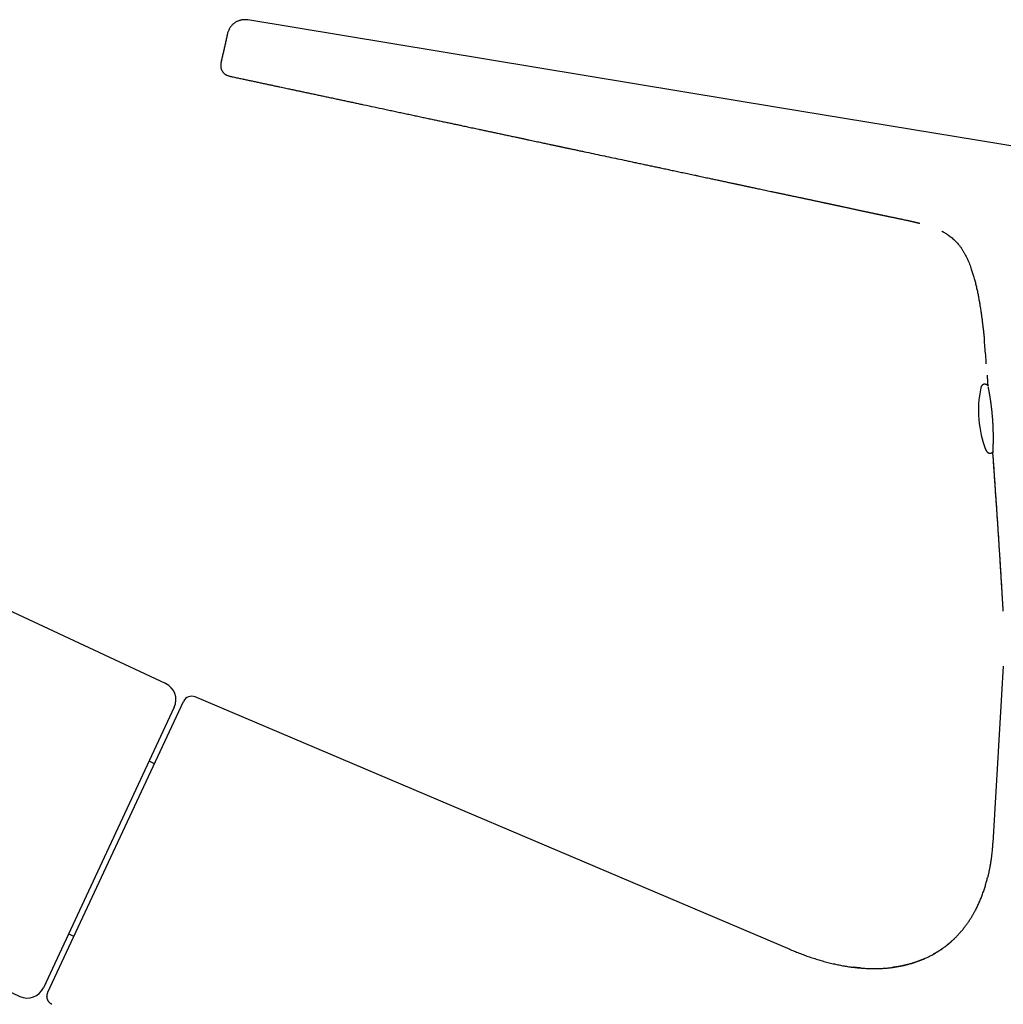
# Model space of a CAD drawing. Header units: millimetres. Extents: x 8 to 815, y 12 to 600.
# Tile 3 of 22: x 178 to 260, y 514 to 597. Entities that reach past the tile are written whole.
import ezdxf

# ---------------------------------------------------------------- set-up
doc = ezdxf.new("R2010")
doc.units = ezdxf.units.MM

msp = doc.modelspace()

# ---------------------------------------------------------------- linework, layer by layer
at = {"color": 7, "linetype": 'Continuous', "lineweight": 30}
for p, q in [((189.843, 540.847), (101.302, 582.134)), ((258.75, 560.452), (258.751, 560.449)), ((89.771, 555.513), (177.587, 514.564)), ((260.205, 542.297), (259.312, 527.474)), ((179.956, 514.913), (191.349, 539.346)), ((242.314, 518.499), (192.322, 539.719)), ((190.568, 538.854), (179.58, 515.29)), ((188.908, 534.111), (188.455, 534.322)), ((259.312, 527.474), (259.325, 527.462)), ((181.693, 519.821), (182.146, 519.61)), ((242.304, 518.478), (242.314, 518.499)), ((248.259, 516.943), (248.257, 516.943))]:
    msp.add_line(p, q, dxfattribs=at)
at = {"color": 7, "linetype": 'Continuous', "lineweight": 30, "flags": 128}
msp.add_lwpolyline([(285.723, 581.89), (263.747, 585.522), (241.236, 589.238), (196.751, 596.584)], dxfattribs=at)
at = {"color": 7, "linetype": 'Continuous', "lineweight": 30}
for centre, radius, start, end in [((267.112, 563.779), 9, 167.86805, 201.7156), ((189.209, 539.488), 1.5, 335, 65), ((192.029, 539.029), 0.75, 67, 155), ((178.221, 515.924), 1.5, 245, 335)]:
    msp.add_arc(centre, radius, start, end, dxfattribs=at)
for points, knots in [([(196.472, 596.604), (196.472, 596.604), (196.436, 596.604), (196.363, 596.598), (196.255, 596.585), (196.146, 596.562), (196.037, 596.532), (195.93, 596.492), (195.826, 596.444), (195.725, 596.389), (195.628, 596.325), (195.537, 596.254), (195.452, 596.177), (195.373, 596.094), (195.302, 596.006), (195.233, 595.907), (195.169, 595.797), (195.113, 595.675), (195.068, 595.552), (195.047, 595.469), (195.037, 595.428)], [0, 0, 0, 0, 0.00093, 0.057982, 0.115023, 0.172121, 0.229309, 0.286582, 0.3439, 0.4012, 0.458392, 0.515373, 0.572032, 0.628257, 0.683937, 0.738953, 0.806588, 0.872762, 0.937284, 1, 1, 1, 1]), ([(196.528, 596.601), (196.513, 596.603), (196.495, 596.605), (196.477, 596.603), (196.472, 596.603)], [0, 0, 0, 0, 0.765316, 1, 1, 1, 1]), ([(196.748, 596.584), (196.716, 596.589), (196.65, 596.598), (196.577, 596.604), (196.535, 596.603), (196.528, 596.603)], [0, 0, 0, 0, 0.455387, 0.909867, 1, 1, 1, 1]), ([(195.036, 595.427), (195.027, 595.387), (195.006, 595.292), (194.972, 595.14), (194.935, 594.972), (194.898, 594.803), (194.86, 594.635), (194.823, 594.466), (194.785, 594.297), (194.748, 594.128), (194.71, 593.959), (194.673, 593.79), (194.635, 593.622), (194.598, 593.453), (194.56, 593.285), (194.535, 593.172), (194.523, 593.116)], [0, 0, 0, 0, 0.052306, 0.126385, 0.199948, 0.27284, 0.345047, 0.416758, 0.488353, 0.560153, 0.632358, 0.70506, 0.778263, 0.851903, 0.925865, 1, 1, 1, 1]), ([(194.53, 593.147), (194.523, 593.118), (194.511, 593.062), (194.493, 592.977), (194.479, 592.892), (194.47, 592.805), (194.468, 592.723), (194.473, 592.645), (194.485, 592.571), (194.504, 592.496), (194.532, 592.421), (194.567, 592.347), (194.609, 592.274), (194.657, 592.205), (194.71, 592.14), (194.766, 592.082), (194.826, 592.032), (194.888, 591.99), (194.956, 591.951), (195.031, 591.918), (195.113, 591.889), (195.196, 591.866), (195.281, 591.846), (195.337, 591.834), (195.366, 591.828)], [0, 0, 0, 0, 0.045441, 0.090607, 0.13532, 0.179645, 0.224003, 0.261454, 0.299776, 0.339426, 0.38084, 0.423764, 0.467623, 0.511945, 0.556423, 0.600925, 0.645195, 0.68928, 0.733226, 0.785984, 0.839025, 0.892431, 0.946142, 1, 1, 1, 1]), ([(195.366, 591.828), (195.42, 591.816), (195.597, 591.779), (195.895, 591.715), (196.256, 591.639), (196.606, 591.564), (196.946, 591.492), (197.284, 591.42), (197.622, 591.348), (197.957, 591.276), (198.28, 591.208), (198.589, 591.142), (198.885, 591.079), (199.168, 591.019), (199.437, 590.961), (199.693, 590.907), (199.936, 590.855), (200.151, 590.809), (200.339, 590.769), (200.503, 590.734), (200.658, 590.701), (200.805, 590.67), (201.005, 590.627), (201.266, 590.572), (201.595, 590.502), (201.937, 590.429), (202.292, 590.354), (202.659, 590.276), (203.036, 590.195), (203.423, 590.113), (203.824, 590.028), (204.215, 589.945), (204.597, 589.863), (204.967, 589.785), (205.343, 589.705), (205.723, 589.624), (206.104, 589.543), (206.653, 589.426), (207.371, 589.273), (208.112, 589.115), (208.705, 588.989), (209.152, 588.893), (209.598, 588.799), (210.043, 588.704), (210.486, 588.61), (210.924, 588.516), (211.356, 588.425), (211.779, 588.335), (212.191, 588.247), (212.593, 588.162), (212.985, 588.078), (213.365, 587.997), (213.733, 587.919), (214.09, 587.843), (214.436, 587.77), (214.737, 587.706), (214.995, 587.651), (215.214, 587.604), (215.436, 587.557), (215.666, 587.508), (215.903, 587.458), (216.164, 587.402), (216.449, 587.342), (216.759, 587.276), (217.08, 587.207), (217.415, 587.136), (217.762, 587.062), (218.123, 586.985), (218.495, 586.906), (218.878, 586.825), (219.226, 586.75), (219.535, 586.684), (219.804, 586.627), (220.074, 586.57), (220.339, 586.513), (220.593, 586.459), (220.836, 586.407), (221.067, 586.358), (221.286, 586.311), (221.493, 586.267), (221.688, 586.226), (221.871, 586.187), (222.039, 586.151), (222.194, 586.118), (222.334, 586.088), (222.463, 586.06), (222.583, 586.035), (222.686, 586.013), (222.774, 585.994), (222.85, 585.978), (222.926, 585.962), (223.008, 585.944), (223.098, 585.925), (223.198, 585.904), (223.31, 585.88), (223.437, 585.853), (223.577, 585.823), (223.728, 585.791), (223.89, 585.756), (224.053, 585.722), (224.214, 585.688), (224.372, 585.654), (224.533, 585.62), (224.693, 585.586), (224.854, 585.552), (225.21, 585.476), (225.762, 585.358), (226.509, 585.2), (227.25, 585.043), (227.983, 584.887), (228.607, 584.755), (229.124, 584.645), (229.536, 584.558), (229.945, 584.471), (230.35, 584.384), (230.748, 584.3), (231.136, 584.217), (231.466, 584.147), (231.74, 584.089), (231.962, 584.042), (232.178, 583.995), (232.393, 583.95), (232.609, 583.904), (232.831, 583.856), (233.061, 583.807), (233.301, 583.756), (233.543, 583.704), (233.787, 583.652), (234.034, 583.599), (234.288, 583.545), (234.546, 583.49), (234.8, 583.436), (235.045, 583.383), (235.272, 583.335), (235.484, 583.29), (235.679, 583.248), (235.865, 583.208), (236.042, 583.17), (236.214, 583.134), (236.385, 583.097), (236.561, 583.06), (236.741, 583.021), (236.926, 582.982), (237.113, 582.942), (237.297, 582.902), (237.456, 582.868), (237.59, 582.84), (237.7, 582.816), (237.807, 582.794), (237.914, 582.771), (238.025, 582.747), (238.146, 582.722), (238.269, 582.696), (238.392, 582.669), (238.514, 582.643), (238.64, 582.617), (238.765, 582.59), (238.887, 582.564), (239.026, 582.535), (239.18, 582.502), (239.349, 582.466), (239.533, 582.427), (239.736, 582.384), (239.961, 582.336), (240.193, 582.287), (240.434, 582.236), (240.688, 582.183), (240.952, 582.127), (241.225, 582.069), (241.502, 582.011), (241.783, 581.951), (242.067, 581.891), (242.315, 581.839), (242.524, 581.795), (242.692, 581.759), (242.855, 581.725), (243.011, 581.692), (243.159, 581.661), (243.298, 581.631), (243.427, 581.604), (243.544, 581.579), (243.653, 581.556), (243.758, 581.533), (243.865, 581.511), (243.973, 581.488), (244.085, 581.464), (244.202, 581.439), (244.327, 581.413), (244.462, 581.384), (244.605, 581.353), (244.754, 581.321), (244.886, 581.293), (244.996, 581.27), (245.081, 581.252), (245.16, 581.235), (245.229, 581.22), (245.291, 581.207), (245.348, 581.195), (245.404, 581.182), (245.467, 581.169), (245.539, 581.154), (245.618, 581.137), (245.702, 581.119), (245.784, 581.101), (245.861, 581.084), (245.93, 581.07), (245.99, 581.057), (246.045, 581.045), (246.105, 581.032), (246.174, 581.017), (246.257, 580.999), (246.349, 580.979), (246.452, 580.957), (246.566, 580.933), (246.689, 580.906), (246.821, 580.878), (246.957, 580.848), (247.092, 580.819), (247.221, 580.791), (247.345, 580.765), (247.471, 580.738), (247.597, 580.71), (247.723, 580.683), (247.842, 580.658), (247.966, 580.631), (248.096, 580.603), (248.235, 580.573), (248.373, 580.544), (248.51, 580.514), (248.632, 580.488), (248.738, 580.466), (248.826, 580.447), (248.909, 580.429), (248.992, 580.412), (249.069, 580.395), (249.138, 580.381), (249.201, 580.367), (249.27, 580.353), (249.346, 580.337), (249.429, 580.319), (249.505, 580.303), (249.57, 580.289), (249.617, 580.279), (249.654, 580.272), (249.685, 580.265), (249.712, 580.259), (249.74, 580.254), (249.775, 580.246), (249.82, 580.237), (249.875, 580.225), (249.934, 580.213), (249.996, 580.2), (250.063, 580.186), (250.133, 580.171), (250.204, 580.156), (250.271, 580.142), (250.332, 580.13), (250.386, 580.118), (250.435, 580.108), (250.487, 580.097), (250.551, 580.084), (250.629, 580.068), (250.722, 580.048), (250.825, 580.027), (250.936, 580.004), (251.054, 579.979), (251.176, 579.954), (251.298, 579.928), (251.418, 579.903), (251.536, 579.878), (251.664, 579.851), (251.801, 579.822), (251.947, 579.791), (252.07, 579.765), (252.17, 579.743), (252.245, 579.726), (252.311, 579.712), (252.369, 579.699), (252.419, 579.688), (252.457, 579.679), (252.486, 579.673), (252.514, 579.666), (252.547, 579.659), (252.582, 579.651), (252.618, 579.643), (252.656, 579.634), (252.696, 579.625), (252.747, 579.613), (252.807, 579.598), (252.871, 579.583), (252.934, 579.568), (253, 579.552), (253.066, 579.535), (253.135, 579.518), (253.182, 579.506), (253.207, 579.5), (253.207, 579.5)], [0, 0, 0, 0, 0.002747, 0.009092, 0.015252, 0.021227, 0.027017, 0.032621, 0.038571, 0.044296, 0.049796, 0.055071, 0.060121, 0.064946, 0.069545, 0.073919, 0.078067, 0.08199, 0.084914, 0.087698, 0.090343, 0.092849, 0.095217, 0.100602, 0.106212, 0.112049, 0.118112, 0.124401, 0.130798, 0.137414, 0.144247, 0.151299, 0.157454, 0.163767, 0.170233, 0.176737, 0.183224, 0.189694, 0.204875, 0.219959, 0.227618, 0.235252, 0.242861, 0.250444, 0.258003, 0.265528, 0.272916, 0.280117, 0.287149, 0.294012, 0.300705, 0.307228, 0.31347, 0.319548, 0.325462, 0.331213, 0.334955, 0.338642, 0.342425, 0.346343, 0.350395, 0.354582, 0.359688, 0.364982, 0.370462, 0.376129, 0.38209, 0.388244, 0.394592, 0.401132, 0.407865, 0.412379, 0.416974, 0.421643, 0.426189, 0.430531, 0.434671, 0.438609, 0.442343, 0.445875, 0.449205, 0.452332, 0.455257, 0.45783, 0.460222, 0.462435, 0.464468, 0.466321, 0.467714, 0.468985, 0.470229, 0.471621, 0.473166, 0.474864, 0.476715, 0.478929, 0.481327, 0.483911, 0.48668, 0.489635, 0.492239, 0.494965, 0.497717, 0.500463, 0.503201, 0.505933, 0.518714, 0.531522, 0.544168, 0.556674, 0.569082, 0.576128, 0.583142, 0.590125, 0.597074, 0.603888, 0.610502, 0.616917, 0.62077, 0.624547, 0.628249, 0.631876, 0.635545, 0.63931, 0.643235, 0.647319, 0.651564, 0.655635, 0.659843, 0.664189, 0.668657, 0.673021, 0.677197, 0.681186, 0.684678, 0.688014, 0.691192, 0.694214, 0.697092, 0.699999, 0.702995, 0.706079, 0.709252, 0.712508, 0.715691, 0.718723, 0.72068, 0.722568, 0.724388, 0.726162, 0.728068, 0.730142, 0.732386, 0.73438, 0.73649, 0.738698, 0.740864, 0.74296, 0.744985, 0.748027, 0.750897, 0.75369, 0.75749, 0.761357, 0.765308, 0.769416, 0.773782, 0.778324, 0.78301, 0.787753, 0.792548, 0.797397, 0.802301, 0.805199, 0.808102, 0.810895, 0.813553, 0.816074, 0.81846, 0.820711, 0.822656, 0.824488, 0.826267, 0.828087, 0.82995, 0.831856, 0.833839, 0.835994, 0.838328, 0.840836, 0.843435, 0.846089, 0.847679, 0.849187, 0.850547, 0.85176, 0.852825, 0.85376, 0.854729, 0.855777, 0.857065, 0.858454, 0.859945, 0.861435, 0.862784, 0.86397, 0.865019, 0.865931, 0.866849, 0.868101, 0.869526, 0.871123, 0.872893, 0.874837, 0.876954, 0.879245, 0.88163, 0.883931, 0.886142, 0.888263, 0.890293, 0.892572, 0.894727, 0.89676, 0.898674, 0.901073, 0.903477, 0.905895, 0.908335, 0.910763, 0.912518, 0.91412, 0.915583, 0.917118, 0.918796, 0.919863, 0.921043, 0.922367, 0.923834, 0.925446, 0.927198, 0.928298, 0.929215, 0.929949, 0.930501, 0.931006, 0.93155, 0.932134, 0.933125, 0.93421, 0.935376, 0.936619, 0.937938, 0.939333, 0.940786, 0.942123, 0.943325, 0.944366, 0.945273, 0.946223, 0.947254, 0.948734, 0.950367, 0.952157, 0.954056, 0.956111, 0.958224, 0.960303, 0.962348, 0.96436, 0.966341, 0.968885, 0.971384, 0.973841, 0.975266, 0.976577, 0.977734, 0.978742, 0.979712, 0.980513, 0.981012, 0.981731, 0.982646, 0.983537, 0.984385, 0.98543, 0.986425, 0.987441, 0.989344, 0.991013, 0.992699, 0.994506, 0.996435, 0.998155, 0.999988, 1, 1, 1, 1]), ([(195.366, 591.828), (195.366, 591.828), (195.367, 591.828), (195.367, 591.828), (195.367, 591.828)], [0, 0, 0, 0, 0.560008, 1, 1, 1, 1]), ([(255.043, 578.84), (255.069, 578.827), (255.14, 578.79), (255.257, 578.724), (255.394, 578.642), (255.531, 578.553), (255.675, 578.453), (255.824, 578.339), (255.978, 578.21), (256.129, 578.07), (256.277, 577.919), (256.42, 577.756), (256.559, 577.581), (256.691, 577.398), (256.816, 577.207), (256.932, 577.01), (257.04, 576.809), (257.142, 576.603), (257.237, 576.393), (257.326, 576.181), (257.41, 575.966), (257.504, 575.708), (257.605, 575.404), (257.712, 575.055), (257.811, 574.7), (257.902, 574.338), (257.987, 573.974), (258.063, 573.613), (258.131, 573.26), (258.192, 572.917), (258.241, 572.625), (258.279, 572.382), (258.303, 572.231), (258.318, 572.128), (258.326, 572.077), (258.332, 572.032), (258.338, 571.992), (258.344, 571.948), (258.352, 571.895), (258.361, 571.831), (258.371, 571.76), (258.382, 571.68), (258.394, 571.592), (258.409, 571.485), (258.425, 571.362), (258.443, 571.223), (258.461, 571.079), (258.48, 570.932), (258.498, 570.781), (258.513, 570.656), (258.524, 570.557), (258.532, 570.487), (258.54, 570.417), (258.547, 570.346), (258.555, 570.277), (258.562, 570.211), (258.569, 570.149), (258.574, 570.094), (258.579, 570.05), (258.582, 570.018), (258.584, 569.996), (258.586, 569.981), (258.588, 569.963), (258.59, 569.939), (258.593, 569.909), (258.597, 569.877), (258.6, 569.844), (258.603, 569.807), (258.607, 569.767), (258.611, 569.731), (258.613, 569.711), (258.613, 569.705)], [0, 0, 0, 0, 0.008431, 0.023729, 0.039365, 0.055347, 0.071685, 0.090807, 0.110431, 0.130577, 0.15127, 0.172528, 0.194367, 0.216784, 0.239019, 0.26137, 0.283811, 0.306314, 0.328855, 0.351415, 0.373985, 0.39657, 0.432127, 0.467863, 0.503896, 0.540306, 0.577342, 0.613515, 0.648699, 0.682805, 0.715803, 0.735589, 0.754981, 0.760832, 0.765947, 0.770284, 0.774101, 0.777851, 0.783436, 0.78971, 0.796794, 0.804689, 0.813399, 0.822927, 0.836185, 0.849992, 0.86417, 0.878717, 0.893633, 0.908912, 0.915749, 0.922654, 0.929628, 0.936669, 0.94362, 0.949891, 0.956333, 0.961751, 0.966144, 0.969514, 0.971291, 0.972549, 0.973966, 0.976595, 0.979519, 0.982982, 0.986249, 0.989261, 0.994004, 0.997937, 1, 1, 1, 1]), ([(258.776, 567.706), (258.773, 567.761), (258.752, 568.059), (258.71, 568.601), (258.66, 569.213), (258.624, 569.58), (258.612, 569.704)], [0, 0, 0, 0, 0.081898, 0.44785, 0.812787, 1, 1, 1, 1]), ([(258.843, 566.749), (258.844, 566.743), (258.846, 566.699), (258.852, 566.612), (258.861, 566.486), (258.87, 566.349), (258.879, 566.203), (258.89, 566.046), (258.898, 565.925), (258.902, 565.857), (258.903, 565.844)], [0, 0, 0, 0, 0.018347, 0.146803, 0.286521, 0.437498, 0.599738, 0.773252, 0.95806, 1, 1, 1, 1]), ([(258.902, 565.862), (258.901, 565.862), (258.896, 565.868), (258.886, 565.881), (258.869, 565.897), (258.851, 565.913), (258.831, 565.928), (258.809, 565.942), (258.786, 565.955), (258.76, 565.966), (258.732, 565.975), (258.702, 565.982), (258.67, 565.986), (258.638, 565.987), (258.607, 565.985), (258.576, 565.979), (258.547, 565.971), (258.519, 565.96), (258.493, 565.947), (258.47, 565.932), (258.448, 565.916), (258.428, 565.899), (258.411, 565.881), (258.395, 565.862), (258.382, 565.844), (258.369, 565.825), (258.359, 565.806), (258.349, 565.786), (258.34, 565.765), (258.332, 565.743), (258.324, 565.718), (258.318, 565.694), (258.315, 565.677), (258.313, 565.671)], [0, 0, 0, 0, 0.0041577, 0.037123, 0.0682579, 0.0981749, 0.1273288, 0.1560386, 0.1845063, 0.2128434, 0.2411025, 0.2723281, 0.3031917, 0.3335818, 0.363516, 0.3930396, 0.4222026, 0.4510725, 0.4797202, 0.5082212, 0.5366645, 0.5651698, 0.5939117, 0.6231447, 0.6532243, 0.6846237, 0.7179551, 0.7540079, 0.7938275, 0.8388682, 0.8913058, 0.9547079, 1, 1, 1, 1]), ([(258.918, 565.764), (258.918, 565.763), (258.918, 565.762), (258.92, 565.755), (258.921, 565.746), (258.924, 565.736), (258.926, 565.723), (258.931, 565.703), (258.937, 565.67), (258.947, 565.621), (258.958, 565.565), (258.971, 565.502), (258.984, 565.432), (258.998, 565.356), (259.012, 565.273), (259.028, 565.185), (259.044, 565.092), (259.06, 564.993), (259.077, 564.889), (259.094, 564.782), (259.11, 564.674), (259.126, 564.566), (259.14, 564.461), (259.154, 564.359), (259.167, 564.261), (259.178, 564.17), (259.188, 564.087), (259.198, 564.007), (259.207, 563.924), (259.217, 563.835), (259.228, 563.738), (259.239, 563.634), (259.249, 563.524), (259.26, 563.405), (259.271, 563.283), (259.281, 563.159), (259.291, 563.031), (259.3, 562.899), (259.308, 562.76), (259.316, 562.617), (259.323, 562.471), (259.328, 562.328), (259.333, 562.19), (259.337, 562.057), (259.34, 561.922), (259.343, 561.784), (259.344, 561.646), (259.345, 561.518), (259.345, 561.399), (259.345, 561.29), (259.344, 561.19), (259.343, 561.099), (259.341, 561.018), (259.339, 560.946), (259.338, 560.877), (259.336, 560.809), (259.334, 560.74), (259.332, 560.671), (259.33, 560.603), (259.327, 560.538), (259.325, 560.475), (259.322, 560.421), (259.32, 560.375), (259.318, 560.336), (259.316, 560.303), (259.314, 560.277), (259.313, 560.258), (259.312, 560.245), (259.312, 560.237), (259.312, 560.234), (259.313, 560.234), (259.313, 560.234)], [0, 0, 0, 0, 0.007758, 0.01614, 0.024533, 0.032936, 0.041351, 0.049778, 0.069689, 0.089676, 0.107915, 0.126216, 0.144438, 0.162533, 0.180507, 0.198369, 0.216126, 0.233789, 0.251302, 0.268634, 0.285521, 0.30154, 0.316692, 0.330981, 0.344411, 0.356983, 0.36752, 0.377497, 0.388067, 0.399506, 0.411813, 0.424744, 0.438513, 0.453117, 0.46856, 0.483327, 0.49879, 0.514958, 0.53184, 0.549436, 0.567685, 0.585695, 0.603173, 0.620113, 0.636513, 0.656247, 0.675129, 0.69316, 0.710339, 0.726671, 0.742159, 0.756805, 0.770615, 0.782332, 0.794459, 0.807391, 0.821131, 0.835678, 0.850751, 0.866602, 0.883227, 0.900623, 0.914313, 0.928443, 0.942532, 0.955611, 0.96765, 0.978648, 0.988607, 0.997531, 1, 1, 1, 1]), ([(258.749, 560.453), (258.749, 560.453), (258.754, 560.44), (258.763, 560.42), (258.776, 560.392), (258.788, 560.369), (258.801, 560.349), (258.814, 560.33), (258.828, 560.311), (258.843, 560.294), (258.86, 560.278), (258.878, 560.262), (258.898, 560.246), (258.92, 560.232), (258.944, 560.22), (258.97, 560.209), (258.998, 560.2), (259.028, 560.193), (259.06, 560.189), (259.092, 560.189), (259.123, 560.192), (259.154, 560.197), (259.183, 560.206), (259.211, 560.217), (259.236, 560.23), (259.26, 560.245), (259.282, 560.261), (259.3, 560.278), (259.311, 560.289), (259.315, 560.294)], [0, 0, 0, 0, 0.001238, 0.093792, 0.161356, 0.218181, 0.267166, 0.310523, 0.349853, 0.386326, 0.420824, 0.454013, 0.486386, 0.518287, 0.549932, 0.581437, 0.612859, 0.647553, 0.68184, 0.715601, 0.748858, 0.781661, 0.814069, 0.846155, 0.878001, 0.909689, 0.941321, 0.973034, 1, 1, 1, 1]), ([(259.306, 560.183), (259.31, 560.132), (259.315, 560.052), (259.321, 559.973), (259.323, 559.943)], [0, 0, 0, 0, 0.631415, 1, 1, 1, 1]), ([(259.307, 560.183), (259.307, 560.185), (259.306, 560.19), (259.307, 560.226), (259.308, 560.271), (259.309, 560.29)], [0, 0, 0, 0, 0.221288, 0.656842, 1, 1, 1, 1]), ([(259.307, 560.175), (259.355, 559.506), (259.45, 558.167), (259.587, 556.159), (259.724, 554.151), (259.843, 552.309), (259.949, 550.635), (260.011, 549.63), (260.042, 549.128)], [0, 0, 0, 0, 0.181813, 0.363627, 0.545444, 0.727262, 0.863631, 1, 1, 1, 1]), ([(259.325, 559.92), (259.328, 559.882), (259.336, 559.765), (259.35, 559.567), (259.368, 559.323), (259.386, 559.069), (259.409, 558.737), (259.437, 558.331), (259.47, 557.859), (259.501, 557.397), (259.533, 556.944), (259.563, 556.502), (259.593, 556.069), (259.622, 555.646), (259.649, 555.249), (259.675, 554.877), (259.698, 554.529), (259.721, 554.188), (259.739, 553.907), (259.754, 553.683), (259.765, 553.511), (259.776, 553.335), (259.788, 553.152), (259.801, 552.96), (259.814, 552.753), (259.828, 552.531), (259.843, 552.293), (259.859, 552.044), (259.875, 551.785), (259.892, 551.516), (259.91, 551.237), (259.929, 550.938), (259.949, 550.617), (259.971, 550.275), (259.993, 549.921), (260.016, 549.554), (260.037, 549.197), (260.058, 548.851), (260.079, 548.517), (260.099, 548.175), (260.12, 547.824), (260.142, 547.464), (260.16, 547.165), (260.17, 546.985), (260.173, 546.929)], [0, 0, 0, 0, 0.008851, 0.026962, 0.045778, 0.0653, 0.085526, 0.122635, 0.15899, 0.19458, 0.229408, 0.263479, 0.296796, 0.329359, 0.361168, 0.388534, 0.415313, 0.441501, 0.467098, 0.48027, 0.493303, 0.506755, 0.520863, 0.535627, 0.551046, 0.568614, 0.586964, 0.606094, 0.626006, 0.6467, 0.668178, 0.69044, 0.715833, 0.742175, 0.769462, 0.797693, 0.826864, 0.851889, 0.877566, 0.903897, 0.930891, 0.958557, 0.986911, 1, 1, 1, 1]), ([(259.315, 527.472), (259.31, 527.403), (259.302, 527.269), (259.287, 527.071), (259.27, 526.878), (259.254, 526.713), (259.239, 526.572), (259.226, 526.451), (259.21, 526.325), (259.193, 526.191), (259.175, 526.054), (259.154, 525.913), (259.132, 525.769), (259.108, 525.621), (259.082, 525.472), (259.056, 525.327), (259.029, 525.191), (259.003, 525.063), (258.977, 524.943), (258.952, 524.83), (258.927, 524.726), (258.904, 524.628), (258.89, 524.571), (258.883, 524.542)], [0, 0, 0, 0, 0.066693, 0.13109, 0.193663, 0.254831, 0.292652, 0.331907, 0.37336, 0.417007, 0.462845, 0.50827, 0.555656, 0.604999, 0.654987, 0.702687, 0.748272, 0.792095, 0.834558, 0.876102, 0.917199, 0.958336, 1, 1, 1, 1]), ([(242.314, 518.499), (242.456, 518.439), (242.739, 518.321), (243.169, 518.153), (243.602, 517.993), (244.037, 517.842), (244.476, 517.7), (244.918, 517.567), (245.363, 517.445), (245.795, 517.337), (246.215, 517.243), (246.621, 517.162), (247.029, 517.091), (247.439, 517.03), (247.85, 516.98), (248.262, 516.941), (248.646, 516.916), (249, 516.902), (249.325, 516.898), (249.65, 516.901), (249.974, 516.913), (250.296, 516.934), (250.616, 516.963), (250.933, 517.001), (251.248, 517.048), (251.564, 517.104), (251.881, 517.171), (252.197, 517.249), (252.51, 517.336), (252.82, 517.435), (253.127, 517.543), (253.429, 517.663), (253.722, 517.791), (254.004, 517.928), (254.276, 518.071), (254.542, 518.224), (254.803, 518.387), (255.059, 518.558), (255.303, 518.735), (255.536, 518.917), (255.759, 519.103), (255.975, 519.296), (256.184, 519.497), (256.386, 519.704), (256.581, 519.919), (256.769, 520.139), (256.949, 520.366), (257.123, 520.598), (257.288, 520.834), (257.446, 521.074), (257.595, 521.316), (257.738, 521.563), (257.887, 521.838), (258.039, 522.143), (258.193, 522.478), (258.336, 522.819), (258.468, 523.163), (258.589, 523.51), (258.698, 523.858), (258.797, 524.201), (258.855, 524.43), (258.883, 524.542)], [0, 0, 0, 0, 0.02243, 0.044861, 0.06729, 0.089718, 0.112146, 0.134574, 0.157005, 0.179438, 0.199582, 0.219722, 0.239861, 0.259998, 0.280138, 0.300285, 0.320434, 0.336231, 0.352025, 0.367815, 0.383602, 0.399387, 0.414891, 0.430399, 0.445913, 0.461431, 0.477264, 0.493092, 0.508914, 0.52473, 0.54054, 0.556347, 0.572155, 0.587098, 0.602046, 0.616998, 0.631952, 0.646906, 0.661859, 0.675955, 0.690049, 0.704138, 0.718224, 0.732308, 0.746392, 0.760479, 0.774571, 0.788669, 0.802771, 0.816626, 0.830483, 0.844339, 0.858191, 0.876132, 0.894069, 0.912006, 0.929948, 0.947894, 0.965525, 0.983158, 1, 1, 1, 1]), ([(256.162, 519.478), (256.142, 519.458), (256.103, 519.42), (256.037, 519.357), (255.967, 519.29), (255.891, 519.22), (255.809, 519.147), (255.722, 519.071), (255.628, 518.992), (255.529, 518.91), (255.423, 518.827), (255.315, 518.743), (255.206, 518.663), (255.096, 518.583), (254.984, 518.506), (254.872, 518.431), (254.769, 518.364), (254.673, 518.303), (254.6, 518.259), (254.549, 518.228), (254.516, 518.209), (254.481, 518.188), (254.443, 518.166), (254.405, 518.145), (254.372, 518.126), (254.344, 518.111), (254.32, 518.098), (254.309, 518.092), (254.303, 518.088)], [0, 0, 0, 0, 0.04305, 0.085818, 0.128718, 0.172156, 0.216515, 0.262152, 0.309386, 0.3585, 0.40974, 0.463021, 0.514686, 0.563587, 0.618616, 0.669656, 0.716703, 0.759753, 0.798805, 0.813862, 0.828272, 0.842328, 0.863422, 0.885509, 0.909535, 0.936264, 0.966273, 1, 1, 1, 1]), ([(253.641, 517.757), (253.637, 517.755), (253.628, 517.751), (253.608, 517.74), (253.582, 517.726), (253.559, 517.713), (253.54, 517.703), (253.527, 517.696), (253.515, 517.69), (253.503, 517.684), (253.493, 517.68), (253.484, 517.676), (253.478, 517.673), (253.472, 517.671), (253.463, 517.667), (253.451, 517.662), (253.438, 517.657), (253.424, 517.652), (253.407, 517.646), (253.382, 517.636), (253.348, 517.623), (253.311, 517.609), (253.271, 517.594), (253.228, 517.577), (253.177, 517.558), (253.116, 517.535), (253.048, 517.51), (252.977, 517.484), (252.903, 517.459), (252.819, 517.43), (252.722, 517.398), (252.613, 517.364), (252.492, 517.327), (252.362, 517.289), (252.226, 517.252), (252.097, 517.219), (251.972, 517.188), (251.851, 517.16), (251.735, 517.134), (251.648, 517.115), (251.582, 517.101), (251.536, 517.092), (251.489, 517.084), (251.443, 517.075), (251.396, 517.067), (251.35, 517.06), (251.303, 517.052), (251.254, 517.045), (251.203, 517.037), (251.149, 517.03), (251.096, 517.023), (251.042, 517.016), (250.989, 517.009), (250.935, 517.002), (250.902, 516.998), (250.885, 516.996)], [0, 0, 0, 0, 0.043055, 0.087401, 0.133007, 0.179819, 0.193964, 0.205469, 0.214453, 0.219666, 0.223764, 0.225506, 0.227129, 0.228717, 0.230362, 0.234119, 0.238875, 0.244859, 0.251975, 0.265779, 0.278634, 0.290779, 0.302504, 0.314132, 0.325999, 0.342753, 0.3602, 0.378275, 0.396979, 0.416311, 0.442578, 0.469925, 0.49826, 0.533508, 0.567155, 0.59927, 0.629927, 0.660569, 0.689804, 0.717742, 0.729082, 0.740157, 0.751311, 0.762874, 0.775137, 0.788343, 0.802686, 0.818316, 0.837905, 0.859465, 0.883103, 0.908907, 0.936949, 0.967293, 1, 1, 1, 1]), ([(248.259, 516.943), (248.252, 516.944), (248.241, 516.945), (248.218, 516.946), (248.193, 516.948), (248.165, 516.951), (248.134, 516.953), (248.1, 516.956), (248.062, 516.959), (248.022, 516.963), (247.979, 516.967), (247.934, 516.972), (247.886, 516.977), (247.835, 516.983), (247.781, 516.989), (247.724, 516.996), (247.665, 517.003), (247.625, 517.008), (247.605, 517.01)], [0, 0, 0, 0, 0.075482, 0.142374, 0.201455, 0.253801, 0.30089, 0.344676, 0.387511, 0.431843, 0.479881, 0.533098, 0.592497, 0.658769, 0.732386, 0.813667, 0.902825, 1, 1, 1, 1]), ([(180.282, 513.899), (180.264, 513.909), (180.229, 513.928), (180.178, 513.963), (180.13, 514.002), (180.086, 514.045), (180.045, 514.091), (180.009, 514.141), (179.977, 514.193), (179.949, 514.249), (179.925, 514.306), (179.906, 514.366), (179.892, 514.427), (179.883, 514.49), (179.879, 514.554), (179.88, 514.618), (179.887, 514.683), (179.9, 514.755), (179.922, 514.833), (179.945, 514.886), (179.956, 514.913)], [0, 0, 0, 0, 0.051338, 0.103039, 0.155884, 0.209121, 0.260457, 0.312143, 0.364918, 0.418061, 0.470336, 0.522957, 0.576641, 0.630685, 0.684942, 0.739557, 0.795275, 0.851367, 0.925255, 1, 1, 1, 1])]:
    msp.add_open_spline(points, degree=3, knots=knots, dxfattribs=at)

doc.saveas('drawing.dxf')
